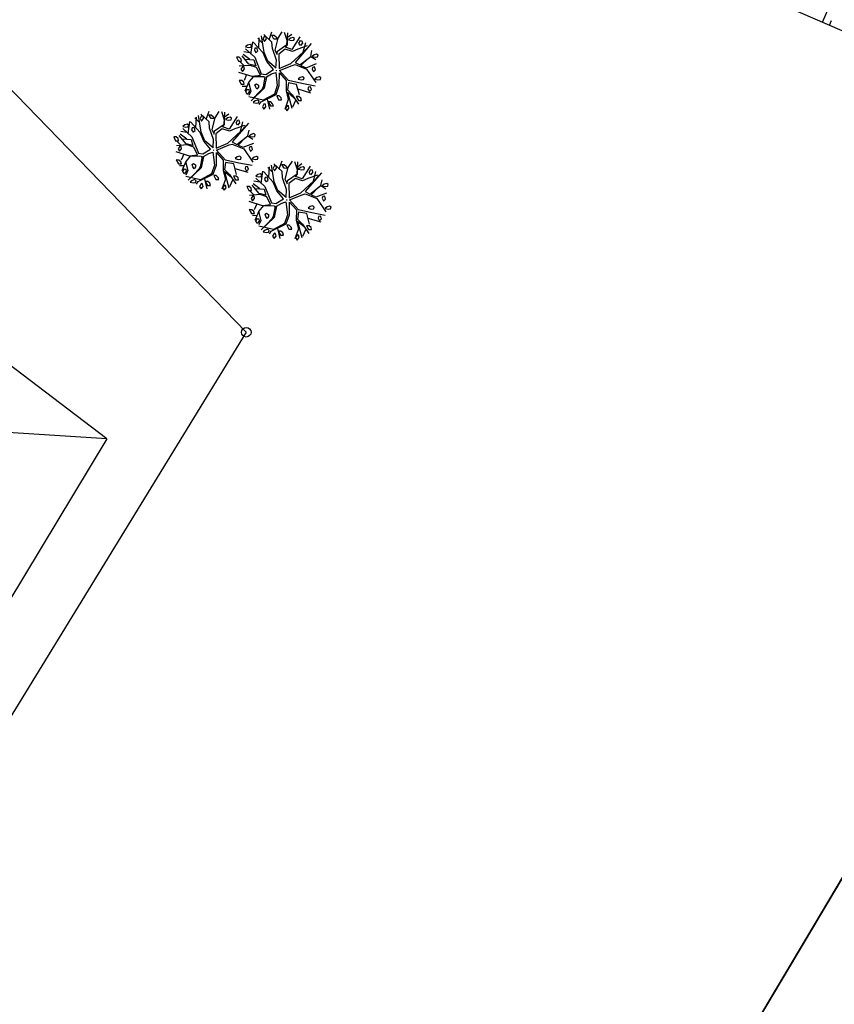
# Model space of a CAD drawing. Extents: x 1616800 to 1632437, y 2248456 to 2251974.
# Tile 100 of 256: x 1617770 to 1617822, y 2251424 to 2251486. Entities that reach past the tile are written whole.
import ezdxf

# ---------------------------------------------------------------- set-up
doc = ezdxf.new("R2010")
doc.units = 0
doc.header["$LTSCALE"] = 2
doc.layers.get('0').update_dxf_attribs({"linetype": 'CONTINUOUS'})
for name, color, linetype in [('01-PAP LOTS CONTOURS', 7, 'CONTINUOUS'), ('Y - FDP TOPO-LIMITES_08441', 8, 'CONTINUOUS'), ('Y - FDP TOPO-LOT CONTOUR', 8, 'CONTINUOUS'), ('Y-FDP TOPO-TOP_BARBULE', 8, 'CONTINUOUS'), ('Y-FDP TOPO-TOP_TALUS', 8, 'CONTINUOUS'), ('Y-FDP TOPO-TOP_VEGETATION_symb', 8, 'CONTINUOUS')]:
    doc.layers.add(name, color=color, linetype=linetype)

# ---------------------------------------------------------------- blocks, each defined once
blk = doc.blocks.new('V024')
at = {"color": 0, "linetype": 'Continuous'}
for p, q in [((-0.922, 1.738), (-1.203, 2.016)), ((-1.141, 1.402), (-1.109, 2.055)), ((-0.484, 1.934), (-0.312, 2.441)), ((0.656, 1.887), (0.484, 2.402)), ((0.672, 2.098), (0.938, 2.285)), ((-1.625, 1.016), (-1.516, 1.785)), ((1.672, 1.172), (1.828, 1.785)), ((2.141, 0.902), (2.219, 1.266)), ((-1.703, 0.668), (-2.125, 0.977)), ((-1.703, 1.09), (-2.078, 1.148)), ((-2.047, 0.273), (-2.328, 0.535)), ((-1.891, -0.281), (-2.047, -0.66)), ((-1.875, -1.023), (-2.156, -1.023)), ((1.344, -1.152), (2.156, -1.391)), ((-1.234, -1.547), (-1.438, -1.746)), ((-0.578, -1.813), (-0.422, -2.449)), ((1.219, -1.855), (1.016, -2.316))]:
    blk.add_line(p, q, dxfattribs=at)
for points in [[(-0.031, 0.133), (-0.563, 0.574), (-0.797, 1.113), (-0.969, 2.176)], [(-0.047, 0.137), (-0.016, 0.652), (-0.281, 1.383), (-0.312, 1.77), (-0.828, 2.25)], [(0.312, 2.441), (0.062, 2.039), (-0.125, 1.285), (0.016, 0.996), (0.047, 1.207), (0.641, 1.633), (0.687, 2.383)], [(1.453, 2.129), (0.953, 1.316), (0.609, 1.449), (0.547, 1.473), (0.672, 1.617), (0.672, 2.09)], [(-1.969, 1.344), (-1.391, 0.82), (-0.969, -0.215), (-0.687, -0.254), (-0.203, 0.051), (-0.625, 0.555), (-0.859, 1.102), (-1.484, 1.766)], [(1.922, 1.555), (1.328, 1.355), (0.984, 1.203), (0.531, 1.344), (0.125, 1.016), (0.156, 0.113), (0.891, 0.441), (1.672, 1.172), (2.031, 1.555)], [(2.172, 1.711), (1.156, 0.516), (1.453, 0.359), (2.141, 0.902), (2.469, 0.707)], [(-2, 0.687), (-1.438, 0.652), (-1.312, 0.281), (-1.75, 0.383), (-2.188, 0.902)], [(2, 0.797), (1.531, 0.324), (1.859, 0.187), (2.516, 0.457)], [(-1.016, -0.312), (-1.266, 0.172), (-1.672, 0.305), (-2.359, 0.246)], [(-0.016, 0), (0, 0), (0, 0.02)], [(0, -0.02), (0, 0), (0.016, 0)], [(2.438, -0.969), (1.594, -0.812), (0.75, -0.625), (0.172, -0.004), (0.969, 0.324), (1.156, 0.383), (1.891, 0.09), (2.469, -0.754)], [(-1.016, -0.332), (-1.531, -0.391), (-2.375, -0.141)], [(-0.797, -0.41), (-1.484, -0.41), (-1.75, -0.734), (-2, -1.332)], [(-0.641, -0.41), (-0.312, -0.215), (-0.047, -0.141), (0.047, -0.949), (-0.125, -1.508), (-0.828, -1.891), (-1.75, -1.68)], [(-0.641, -0.406), (-0.781, -1.121), (-1.594, -1.922)], [(-0.797, -0.406), (-0.734, -0.406), (-0.844, -1.074), (-0.922, -1.219), (-1.25, -1.551)], [(-1.078, -2.16), (-0.969, -1.988), (-0.016, -1.527), (0.172, -0.949), (0.172, -0.156), (0.609, -0.641), (0.609, -1.293), (0.75, -1.836), (0.531, -2.469)], [(-1.766, -0.746), (-1.625, -1.316), (-1.75, -1.602)], [(1.453, -1.527), (1.266, -0.871), (0.75, -0.777), (0.687, -1.215), (1, -1.543), (1.406, -2.125)], [(1.125, -1.734), (0.687, -1.375), (0.969, -2.375)], [(-0.781, -2.145), (-0.875, -2.301), (-0.781, -2.453), (-0.656, -2.301), (-0.687, -2.145), (-0.781, -2.121)]]:
    blk.add_lwpolyline(points, dxfattribs=at)
for points in [[(-0.656, 1.977), (-0.687, 2.129), (-0.781, 2.148), (-0.875, 1.977), (-0.781, 1.82)], [(0, 1.977), (-0.188, 1.977), (-0.328, 2.215), (-0.172, 2.215), (-0.047, 2.109)], [(1.109, 2.02), (1.016, 2.086), (0.859, 2.043), (0.734, 1.93), (0.922, 1.887), (1.078, 1.91)], [(1.484, 1.578), (1.391, 1.734), (1.5, 1.906), (1.578, 1.887), (1.609, 1.734)], [(-1.594, 1.555), (-1.687, 1.621), (-1.844, 1.578), (-1.969, 1.469), (-1.781, 1.422), (-1.625, 1.449)], [(-1.406, 1.27), (-1.312, 1.117), (-1.281, 1.137), (-1.188, 1.223), (-1.25, 1.402), (-1.375, 1.383)], [(-2.531, 0.809), (-2.406, 0.566), (-2.219, 0.566), (-2.25, 0.699), (-2.375, 0.809)], [(2.609, 0.984), (2.516, 1.051), (2.359, 1.004), (2.234, 0.898), (2.422, 0.852), (2.578, 0.875)], [(-2.031, 0.059), (-2.063, 0.211), (-2.141, 0.234), (-2.25, 0.059), (-2.156, -0.094)], [(2.359, -0.027), (2.453, 0.059), (2.391, 0.238), (2.266, 0.211), (2.234, 0.105), (2.328, -0.051)], [(1.734, -0.449), (1.641, -0.383), (1.484, -0.426), (1.359, -0.535), (1.547, -0.582), (1.703, -0.559)], [(2.703, -0.383), (2.547, -0.426), (2.422, -0.535), (2.609, -0.582), (2.766, -0.559), (2.797, -0.449)], [(-2.031, -0.887), (-2.063, -0.754), (-2.188, -0.648), (-2.359, -0.648), (-2.219, -0.887)], [(-1.844, -1.527), (-1.937, -1.375), (-1.828, -1.199), (-1.75, -1.219), (-1.719, -1.375)], [(-1.312, -1.07), (-1.359, -0.918), (-1.266, -0.867), (-1.141, -0.949), (-1.141, -1.07), (-1.234, -1.191)], [(2.141, -1.02), (2.016, -1.043), (1.984, -1.152), (2.078, -1.309), (2.109, -1.285), (2.203, -1.195)], [(0.172, -1.613), (0.016, -1.613), (0.141, -1.859), (0.328, -1.859), (0.297, -1.727)], [(1.25, -1.641), (1.391, -1.879), (1.578, -1.879), (1.547, -1.746), (1.422, -1.641)], [(-1.094, -1.945), (-1.188, -1.879), (-1.344, -1.926), (-1.469, -2.035), (-1.281, -2.078), (-1.125, -2.059)], [(-0.359, -1.992), (-0.516, -1.992), (-0.375, -2.234), (-0.188, -2.234), (-0.234, -2.102)], [(0.687, -2.211), (0.578, -2.387), (0.672, -2.539), (0.797, -2.387), (0.766, -2.234)]]:
    blk.add_lwpolyline(points, close=True, dxfattribs=at)
blk = doc.blocks.new('point')
at = {"color": 0}
blk.add_circle((0, 0), 0.3, dxfattribs=at)

msp = doc.modelspace()

# ---------------------------------------------------------------- linework, layer by layer
at = {"layer": '01-PAP LOTS CONTOURS', "const_width": 0.1, "flags": 128}
msp.add_lwpolyline([(1617847.8922, 2251475.7862), (1617956.6559, 2251428.8657), (1617892.6661, 2251361.0323), (1617834.6962, 2251301.1265), (1617823.5125, 2251297.7306), (1617772.3567, 2251348.6685), (1617822.4365, 2251432.9471)], close=True, dxfattribs=at)
at = {"layer": 'Y - FDP TOPO-LIMITES_08441'}
for q in [(1617753.8317, 2251461.2974), (1617769.3947, 2251449.5496)]:
    msp.add_line((1617775.6317, 2251459.9264), q, dxfattribs=at)
at = {"layer": 'Y - FDP TOPO-LIMITES_08441', "flags": 128}
for points in [[(1617779.8858, 2251505.5659), (1617765.2998, 2251486.3484), (1617784.4214, 2251466.6456), (1617734.9687, 2251385.9272), (1617772.3567, 2251348.6685), (1617847.1771, 2251474.5826), (1617847.8922, 2251475.7862)], [(1617734.9687, 2251385.9272), (1617719.175, 2251401.7134), (1617747.9452, 2251450.1303), (1617749.077, 2251464.9743), (1617765.2998, 2251486.3484), (1617784.4214, 2251466.6456)]]:
    msp.add_lwpolyline(points, close=True, dxfattribs=at)
at = {"layer": 'Y - FDP TOPO-LIMITES_08441', "linetype": 'Continuous', "flags": 128}
msp.add_lwpolyline([(1617775.6317, 2251459.9264), (1617761.0945, 2251470.9612)], dxfattribs=at)
at = {"layer": 'Y - FDP TOPO-LOT CONTOUR', "flags": 128}
msp.add_lwpolyline([(1617822.4365, 2251432.9471), (1617772.3567, 2251348.6685), (1617826.4283, 2251294.8169), (1617840.4495, 2251294.9641), (1617903.8303, 2251360.7956)], close=True, dxfattribs=at)
at = {"layer": 'Y-FDP TOPO-TOP_BARBULE'}
for p, q in [((1617820.7498, 2251486.2143), (1617821.1703, 2251487.1856)), ((1617821.2087, 2251486.0157), (1617821.3346, 2251486.3065))]:
    msp.add_line(p, q, dxfattribs=at)
at = {"layer": 'Y-FDP TOPO-TOP_TALUS', "linetype": 'Continuous', "flags": 128}
msp.add_lwpolyline([(1617845.9869, 2251475.29), (1617806.519, 2251492.3744)], dxfattribs=at)

# ---------------------------------------------------------------- block references
at = {"layer": 'Y - FDP TOPO-LIMITES_08441', "xscale": 0.9999980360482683, "yscale": 0.9999980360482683, "rotation": 44.55288846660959}
msp.add_blockref('point', (1617784.4214, 2251466.6456), dxfattribs=at)
at = {"layer": 'Y-FDP TOPO-TOP_VEGETATION_symb'}
for p, rotation in [((1617786.3347, 2251483.1655), 359.5529804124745), ((1617782.3692, 2251478.1439), 359.5529809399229), ((1617786.9734, 2251475.0096), 359.5529801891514)]:
    msp.add_blockref('V024', p, dxfattribs=dict(at, rotation=rotation))

doc.saveas('drawing.dxf')
